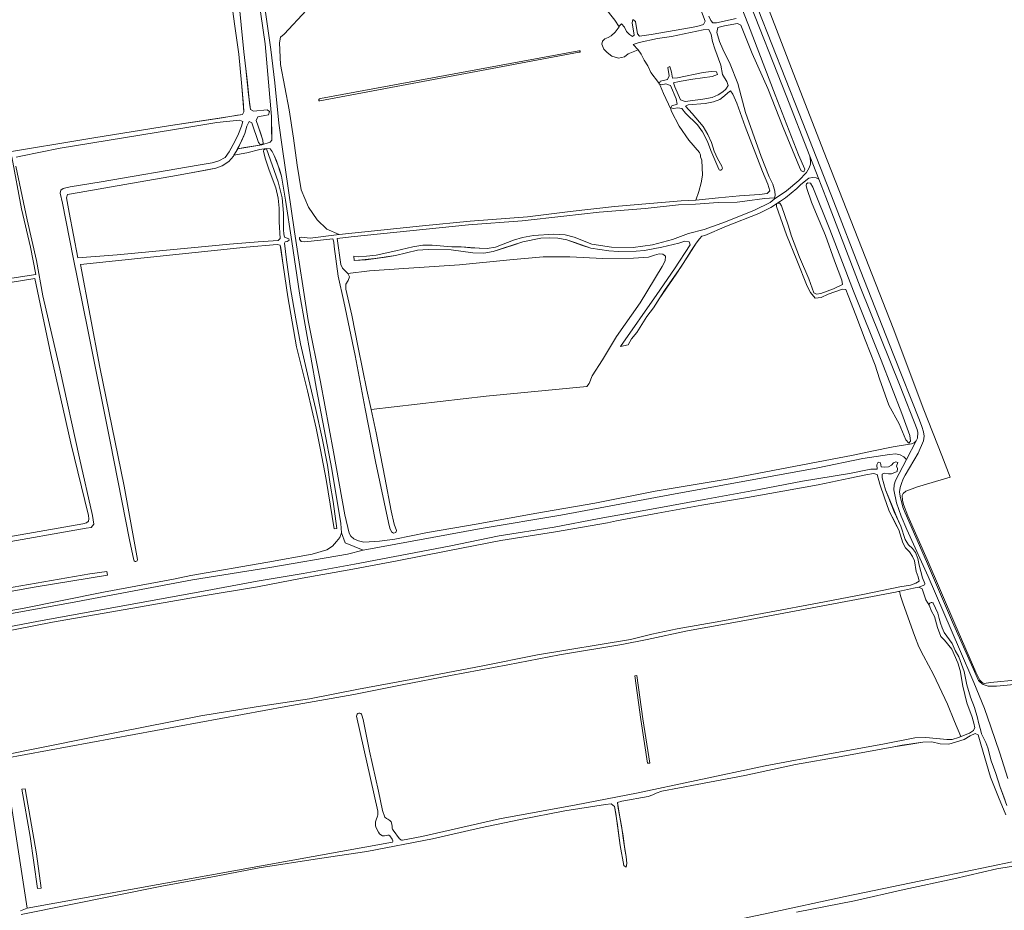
# Model space of a CAD drawing. Header units: metres. Extents: x 209813 to 223847, y 571801 to 587119.
# Tile 253 of 256: x 222918 to 223340, y 573423 to 573805. Entities that reach past the tile are written whole.
import ezdxf

# ---------------------------------------------------------------- set-up
doc = ezdxf.new("R2010")
doc.units = ezdxf.units.M
for name, color, linetype, lineweight in [('B-RO-GR-BOS_GEMENGD-GV', 8, 'Continuous', 0), ('B-RO-GR-GRAS-GV', 8, 'Continuous', 0), ('B-RO-OG-WATER_GREPPEL-GV', 8, 'Continuous', 0), ('B-RO-VH-ONVERHARD-GV', 8, 'Continuous', 0)]:
    doc.layers.add(name, color=color, linetype=linetype, lineweight=lineweight)

msp = doc.modelspace()

# ---------------------------------------------------------------- linework, layer by layer
at = {"layer": 'B-RO-GR-BOS_GEMENGD-GV', "flags": 128}
for points in [[(223220.883, 573827.453), (223230.603, 573802.597), (223242.179, 573772.654), (223252.078, 573746.922), (223254.883, 573740.68), (223254.383, 573739.642), (223253.211, 573739.981), (223252.521, 573741.555), (223245.602, 573758.581), (223238.947, 573775.433), (223232.223, 573790.344), (223227.338, 573802.496), (223225.982, 573803.215), (223220.316, 573802.25), (223217.455, 573801.541), (223217.049, 573799.47), (223218.197, 573795.606), (223219.595, 573792.262), (223222.771, 573785.757), (223226.051, 573777.574), (223227.451, 573772.047), (223229.38, 573765.081), (223232.383, 573756.675), (223236.125, 573746.154), (223239.598, 573737.493), (223241.135, 573734.261), (223241.955, 573731.26), (223242.176, 573729.395), (223241.823, 573728.371), (223237.476, 573728.171), (223229.051, 573727.001), (223225.862, 573726.61), (223217.588, 573726.496), (223207.937, 573725.711), (223200.625, 573725.388), (223186.282, 573723.825), (223166.586, 573722.217), (223151.359, 573720.573), (223133.537, 573718.542), (223110.581, 573716.785), (223060.153, 573711.665), (223054.162, 573711.024), (223055.788, 573699.756), (223056.429, 573698.177), (223058.77, 573695.911), (223068.089, 573697.064), (223082.781, 573698.064), (223106.649, 573699.607), (223128.223, 573701.833), (223142.494, 573703.092), (223153.948, 573703.15), (223168.149, 573702.468), (223181.392, 573702.492), (223187.796, 573702.979), (223190.345, 573703.858), (223192.38, 573704.392), (223193.976, 573704.29), (223195.1, 573703.401), (223194.931, 573701.451), (223193.667, 573699.003), (223184.233, 573683.405), (223174.007, 573668.875), (223167.972, 573658.946), (223163.594, 573652.045), (223162.264, 573648.699), (223161.335, 573647.473), (223118.16, 573643.316), (223068.717, 573637.59), (223070.889, 573627.572), (223074.683, 573608.374), (223077.328, 573594.131), (223078.657, 573588.3), (223079.594, 573585.657), (223079.326, 573584.789), (223078.409, 573584.507), (223077.514, 573585.07), (223076.771, 573586.688), (223076.156, 573589.063), (223070.675, 573615.299), (223066.225, 573637.859), (223061.847, 573660.724), (223056.994, 573683.893), (223054.655, 573694.79), (223052.942, 573707.531), (223052.721, 573709.396), (223052.483, 573710.366), (223052.32, 573710.835), (223040.305, 573709.547), (223038.699, 573709.748), (223037.974, 573710.624), (223038.005, 573711.371), (223038.738, 573711.487), (223042.585, 573711.195), (223055.049, 573712.694), (223049.761, 573714.986), (223045.528, 573719.007), (223041.823, 573724.405), (223038.7, 573731.922), (223036.955, 573742.502), (223035.368, 573754.038), (223033.629, 573766.247), (223029.808, 573785.626), (223029.398, 573794.964), (223029.826, 573797.335), (223031.386, 573798.718), (223040.967, 573808.923)], [(223358.263, 573522.657), (223334.565, 573520.335), (223331.77, 573519.98), (223330.983, 573520.453), (223329.899, 573521.445), (223328.251, 573524.816), (223319.151, 573545.611), (223307.345, 573573.202), (223298.985, 573591.882), (223297.147, 573596.773), (223296.726, 573598.669), (223296.594, 573600.642), (223297.01, 573601.523), (223298.105, 573602.566), (223303.242, 573604.426), (223317.153, 573608.529), (223313.67, 573617.834), (223305.967, 573637.467), (223292.791, 573672.423), (223277.85, 573710.392), (223262.887, 573748.608), (223249.125, 573784.006), (223234.484, 573821.953)], [(223022.522, 573814.227), (223025.697, 573792.045), (223027.403, 573777.766), (223029.187, 573760.468), (223030.568, 573750.276), (223035.798, 573713.798), (223041.767, 573675.75), (223046.953, 573649.487), (223052.54, 573619.391), (223057.4, 573592.353), (223059.258, 573584.537), (223060.023, 573583.218), (223061.366, 573582.101), (223063.388, 573581.145), (223065.616, 573580.655), (223072.329, 573581.023), (223078.89, 573581.971), (223092.922, 573584.746), (223114.696, 573588.578), (223139.001, 573592.94), (223164.791, 573597.338), (223190.557, 573602.528), (223222.411, 573607.88), (223275.506, 573618.006), (223283.582, 573619.739), (223292.687, 573621.615), (223300.567, 573622.784), (223301.805, 573623.344), (223302.301, 573623.885), (223302.623, 573624.163), (223303.163, 573625.304), (223303.295, 573627.648), (223302.972, 573629.007), (223295.712, 573647.59), (223278.603, 573690.271), (223263.913, 573728.76), (223260.874, 573736.515), (223259.635, 573736.999), (223258.079, 573737.203), (223256.518, 573736.911), (223253.148, 573734.172), (223251.472, 573732.43), (223246.533, 573728.406), (223243.107, 573726.146), (223244.141, 573726.172), (223244.858, 573725.028), (223247.75, 573716.76), (223249.082, 573711.971), (223252.582, 573703.015), (223256.61, 573693.711), (223258.699, 573687.702), (223259.79, 573687.157), (223261.655, 573687.377), (223267.132, 573689.318), (223271.022, 573691.262), (223270.752, 573693.123), (223267.517, 573701.359), (223263.689, 573712.269), (223259.486, 573722.4), (223257.77, 573726.509), (223255.69, 573732.42), (223255.465, 573733.789), (223255.487, 573734.435), (223256.108, 573734.889), (223257.307, 573734.801), (223258.216, 573732.999), (223265.534, 573714.869), (223275.653, 573688.363), (223287.542, 573658.795), (223296.447, 573635.8), (223299.884, 573626.442), (223300.208, 573623.991), (223299.439, 573623.176), (223298.119, 573624.593), (223295.26, 573631.425), (223290.898, 573639.508), (223286.94, 573650.753), (223285.012, 573656.629), (223280.697, 573667.444), (223276.695, 573678.09), (223273.392, 573686.519), (223272.415, 573689.058), (223271.015, 573689.178), (223264.862, 573687.026), (223261.818, 573685.606), (223259.206, 573685.417), (223257.205, 573687.763), (223255.905, 573690.571), (223251.415, 573701.668), (223246.943, 573712.569), (223242.707, 573724.682), (223242.69, 573725.867), (223240.221, 573724.326), (223235.039, 573721.746), (223221.156, 573716.257), (223211.892, 573712.332), (223210.689, 573711.924), (223209.692, 573710.89), (223208.182, 573708.966), (223204.139, 573702.741), (223199.578, 573695.676), (223192.363, 573685.093), (223189.938, 573681.249), (223187.06, 573677.463), (223182.722, 573670.666), (223180.493, 573667.932), (223179.095, 573665.323), (223175.737, 573664.618), (223191.351, 573686.935), (223198.923, 573697.948), (223205.566, 573708.28), (223205.149, 573709.581), (223203.289, 573709.857), (223200.794, 573708.933), (223193.46, 573707.219), (223185.992, 573705.89), (223182.401, 573705.56), (223174.824, 573705.411), (223170.785, 573705.636), (223162.984, 573706.856), (223156.22, 573709.212), (223152.686, 573710.426), (223148.857, 573711.067), (223145.261, 573711.333), (223141.513, 573711.088), (223133.813, 573709.588), (223124.999, 573706.697), (223121.051, 573705.392), (223117.093, 573704.732), (223112.415, 573704.898), (223103.076, 573706.125), (223093.236, 573706.314), (223088.607, 573705.939), (223079.239, 573703.691), (223070.277, 573702.423), (223063.354, 573701.64), (223061.476, 573701.567), (223061.362, 573703.342), (223063.411, 573703.183), (223066.77, 573703.342), (223070.938, 573703.873), (223079.353, 573705.686), (223086.633, 573707.445), (223090.891, 573708.084), (223094.952, 573708.158), (223103.401, 573707.445), (223107.373, 573707.412), (223115.267, 573706.797), (223118.496, 573706.745), (223122.114, 573707.325), (223129.885, 573710.22), (223133.65, 573711.359), (223138.381, 573712.24), (223147.201, 573712.899), (223151.946, 573712.541), (223155.905, 573711.564), (223163.426, 573708.533), (223171.929, 573707.23), (223181.116, 573707.129), (223189.443, 573708.29), (223198.059, 573710.618), (223204.927, 573713.083), (223211.608, 573714.886), (223220.739, 573718.104), (223233.227, 573723.118), (223239.964, 573726.464), (223241.725, 573727.816), (223246.902, 573731.416), (223252.252, 573735.826), (223255.599, 573739.357), (223256.761, 573741.299), (223257.206, 573742.928), (223257.277, 573744.323), (223257.049, 573746.275), (223246.816, 573772.385), (223229.742, 573815.764)], [(223168.849, 573810.215), (223173.317, 573804.638), (223175.209, 573801.841), (223175.238, 573802.085), (223176.239, 573803.07), (223177.456, 573801.693), (223178.326, 573799.789), (223179.574, 573798.613), (223180.944, 573797.747), (223181.538, 573798.297), (223180.711, 573803.53), (223181.068, 573805.051), (223182.24, 573804.166), (223182.973, 573798.875), (223183.962, 573797.825), (223188.859, 573798.522), (223202.874, 573800.948), (223208.54, 573801.914), (223211.384, 573802.82), (223212.09, 573804.323), (223207.509, 573816.404)], [(223011.833, 573814.487), (223014.078, 573791.08), (223015.694, 573777.784), (223016.595, 573769.036), (223016.995, 573766.295), (223018.248, 573765.616), (223024.143, 573766.256), (223025.203, 573765.51), (223024.641, 573764.069), (223021.515, 573763.534), (223020.102, 573763.256), (223019.356, 573761.65), (223021.337, 573756.275), (223022.31, 573753.239), (223022.414, 573751.562), (223021.099, 573751.293), (223020.37, 573752.218), (223017.51, 573760.687), (223016.378, 573761.129), (223015.467, 573759.16), (223014.561, 573756.051), (223011.486, 573749.433), (223020.093, 573750.903), (223021.9, 573751.218), (223025.374, 573752.28), (223026.08, 573753.238), (223025.987, 573758.041), (223025.947, 573763.346), (223024.746, 573778.068), (223023.24, 573794.499), (223020.478, 573814.337)], [(223234.846, 573809.337), (223252.44, 573764.616), (223267.269, 573726.785), (223278.531, 573697.557), (223293.014, 573660.786), (223303.989, 573633.069), (223305.092, 573630.243), (223305.8, 573627.927), (223306.016, 573626.111), (223305.705, 573624.098), (223303.504, 573618.886), (223297.92, 573609.445), (223297.081, 573607.78), (223296.268, 573605.821), (223295.728, 573604.134), (223295.506, 573602.229), (223295.673, 573600.408), (223296.849, 573595.704), (223297.825, 573593.164), (223307.028, 573572.33), (223318.243, 573546.322), (223329.286, 573521.273), (223330.015, 573520.555), (223331.409, 573519.575), (223333.52, 573518.841), (223335.242, 573518.767), (223337.047, 573518.894), (223396.038, 573524.435)], [(223213.631, 573806.449), (223214.5, 573804.544), (223215.342, 573803.48), (223216.97, 573803.58), (223225.44, 573805.348)], [(223217.928, 573740.692), (223214.507, 573748.736), (223213.011, 573752.617), (223210.999, 573756.699), (223208.734, 573759.765), (223203.613, 573764.752), (223202.087, 573766.795), (223200.369, 573767.134), (223198.473, 573766.712), (223197.355, 573767.006), (223197.721, 573767.883), (223200.028, 573768.69), (223199.628, 573770.886), (223197.168, 573776.613), (223195.16, 573777.421), (223193.322, 573776.905), (223192.517, 573777.204), (223192.794, 573776.708), (223194.156, 573773.212), (223197.297, 573766.554), (223197.588, 573765.539), (223200.952, 573759.151), (223205.067, 573753.228), (223209.624, 573747.891), (223210.072, 573746.791), (223210.086, 573746.098), (223210.624, 573744.56), (223210.96, 573738.191), (223210.421, 573734.868), (223209.373, 573731.15), (223208.037, 573727.456), (223217.81, 573728.402), (223226.858, 573729.281)], [(223226.858, 573729.281), (223235.382, 573729.914), (223238.718, 573730.319), (223239.804, 573731.46), (223238.894, 573734.353), (223236.662, 573739.754), (223229.29, 573759.021), (223225.642, 573769.054), (223223.899, 573772.912), (223222.941, 573774.349), (223221.756, 573773.559), (223220.393, 573772.194), (223218.306, 573770.614), (223215.672, 573769.579), (223212.112, 573768.905), (223204.818, 573768.385), (223203.678, 573767.834), (223206.556, 573764.576), (223211.279, 573759.056), (223213.281, 573755.618), (223214.782, 573752.234), (223215.975, 573748.424), (223217.355, 573745.276), (223219.195, 573741.972), (223219.419, 573741.486)], [(222966.879, 573572.896), (222965.106, 573581.701), (222956.719, 573623.819), (222947.216, 573671.84), (222940.892, 573702.873), (222936.358, 573726.166), (222935.268, 573730.494), (222935.583, 573731.781), (222936.585, 573732.389), (222939.572, 573733.159), (222952.859, 573735.299), (222994.527, 573742.426), (223000.487, 573743.45), (223003.434, 573744.315), (223006.125, 573745.802), (223007.841, 573748.192), (223010.387, 573752.89), (223011.892, 573755.955), (223013.186, 573759.149), (223013.645, 573761.175), (223012.299, 573761.796), (223002.517, 573760.801), (222990.586, 573758.788), (222935.375, 573749.748), (222918.405, 573746.362), (222916.446, 573745.886)], [(222872.47, 573544.16), (222919.132, 573552.223), (222953.904, 573559.233), (222983.982, 573564.787), (222991.421, 573566.267), (223024.43, 573572.117), (223043.374, 573575.441), (223049.799, 573577.32), (223052.128, 573578.972), (223053.938, 573580.874), (223055.363, 573582.642), (223056.028, 573584.588), (223055.761, 573588.582), (223051.879, 573611.988), (223045.363, 573646.265), (223038.01, 573687.51), (223034.781, 573709.736), (223032.017, 573727.44), (223030.332, 573737.704), (223028.086, 573744.344), (223027.132, 573746.637), (223026.285, 573748.296), (223025.381, 573749.503), (223023.641, 573749.542), (223020.998, 573749.15), (223015.373, 573747.742), (223009.866, 573746.691), (223009.649, 573746.324), (223007.683, 573743.961), (223004.876, 573742.116), (223002.139, 573741.121), (222992.175, 573739.355), (222985.235, 573738.051), (222963.05, 573734.133), (222940.134, 573730.156), (222938.471, 573729.915), (222938.068, 573728.41), (222939.216, 573722.088), (222942.912, 573702.618), (222959.835, 573704.002), (222991.568, 573706.913), (223007.956, 573708.516), (223020.268, 573709.496), (223028.886, 573710.187), (223029.758, 573710.962), (223029.301, 573718.113), (223029.354, 573724.021), (223028.908, 573728.346), (223027.818, 573732.661), (223024.932, 573740.334), (223023.219, 573745.485), (223022.501, 573748.445), (223022.64, 573749.102), (223023.355, 573749.416), (223023.865, 573749.412), (223028.813, 573735.332), (223030.59, 573728.401), (223031.145, 573721.804), (223031.155, 573714.662), (223031.264, 573712.935), (223031.636, 573711.58), (223033.39, 573710.848), (223033.547, 573710.218), (223032.751, 573709.698), (223031.825, 573709.514), (223031.58, 573708.946), (223032.43, 573701.831), (223034.148, 573689.586), (223036.435, 573676.551), (223038.461, 573665.822), (223041.858, 573650.954), (223044.963, 573637.646), (223047.732, 573625.3), (223050.035, 573613.704), (223051.231, 573605.529), (223052.458, 573598.101), (223054.068, 573586.492), (223052.883, 573586.433), (223049.409, 573607.545), (223047.056, 573620.227), (223045.202, 573629.632), (223041.459, 573645.56), (223036.744, 573664.524), (223033.046, 573685.914), (223030.961, 573699.464), (223029.94, 573706.811), (223029.675, 573708.077), (223028.409, 573708.358), (223015.167, 573707.243), (223000.078, 573705.711), (222986.419, 573704.284), (222944.083, 573699.875), (222952.319, 573655.746), (222962.809, 573604.651), (222968.518, 573573.158)], [(222916.336, 573742.091), (222921.174, 573718.928), (222925.222, 573701.591), (222927.94, 573686.353), (222935.126, 573655.075), (222943.624, 573616.753), (222949.219, 573592.076), (222949.736, 573588.332), (222948.593, 573586.871), (222946.408, 573586.587), (222907.523, 573579.831)], [(223342.005, 573479.231), (223338.449, 573490.013), (223334.718, 573501.35), (223331.912, 573509.228), (223327.311, 573520.464), (223321.136, 573534.78), (223307.771, 573565.85), (223298.676, 573586.049), (223296.109, 573591.866), (223294.155, 573597.491), (223293.095, 573603.099), (223293.196, 573605.241), (223293.767, 573607.129), (223298.484, 573616.158), (223297.355, 573617.231), (223295.78, 573618.178), (223293.866, 573618.498), (223291.205, 573618.304), (223279.707, 573616.555), (223260.429, 573612.555), (223196.852, 573600.972), (223150.129, 573592.224), (223115.923, 573586.557), (223065.391, 573577.162), (223058.553, 573575.444), (223025.296, 573569.716), (222992.155, 573564.461), (222939.744, 573554.661), (222893.023, 573546.103)], [(222852.578, 573532.75), (222925.956, 573546.685), (222994.515, 573559.155), (223019.83, 573563.857), (223039.561, 573567.253), (223061.665, 573571.264), (223078.98, 573574.489), (223102.185, 573578.948), (223123.614, 573583.294), (223147.271, 573587.15), (223166.576, 573590.854), (223190.595, 573595.09), (223211.577, 573598.899), (223235.238, 573603.251), (223253.863, 573606.794), (223273.942, 573610.173), (223283.208, 573611.916), (223285.936, 573611.918), (223285.756, 573613.886), (223286.256, 573614.924), (223287.325, 573614.625), (223287.631, 573612.916), (223289.178, 573612.81), (223290.802, 573612.959), (223291.973, 573613.711), (223292.925, 573614.692), (223293.873, 573615.175), (223294.7, 573614.805), (223294.142, 573613.315), (223294.582, 573612.313), (223294.408, 573610.958), (223292.065, 573609.999), (223290.732, 573609.927), (223288.916, 573610.256), (223288.013, 573609.826), (223288.01, 573608.238), (223289.427, 573603.06), (223291.977, 573596.895), (223294.638, 573590.59), (223296.009, 573587.541), (223297.879, 573581.76), (223299.321, 573579.56), (223301.008, 573577.929), (223302.356, 573576.217), (223303.333, 573573.678), (223303.845, 573570.798), (223305.338, 573565.329), (223306.348, 573562.928)], [(222909.391, 573488.921), (222947.154, 573496.563), (222995.664, 573506.05), (223019.411, 573509.994), (223042.361, 573513.437), (223063.321, 573517.492), (223089.705, 573522.441), (223115.933, 573527.475), (223140.148, 573532.275), (223180.078, 573538.813), (223189.236, 573541.191), (223200.094, 573543.426), (223218.746, 573546.674), (223240.345, 573550.788), (223260.205, 573554.395), (223280.427, 573558.382), (223295.627, 573561.413), (223300.22, 573562.181), (223302.527, 573562.988), (223303.877, 573563.955), (223303.41, 573565.797), (223302.662, 573568.01), (223301.893, 573572.603), (223301.078, 573574.463), (223299.703, 573576.47), (223298.002, 573578.249), (223296.82, 573580.323), (223295.112, 573585.971), (223292.267, 573591.564), (223290.87, 573594.362), (223289.09, 573599.706), (223287.073, 573605.474), (223285.889, 573609.73), (223284.314, 573610.132), (223281.041, 573609.584), (223274.186, 573608.062), (223260.497, 573605.319), (223230.289, 573599.871), (223210.707, 573596.488), (223191.817, 573593.119), (223173.966, 573589.795), (223170.12, 573588.996), (223147.814, 573585.016), (223124.439, 573581.335), (223101.628, 573576.912), (223079.894, 573572.638), (223059.265, 573568.762), (223039.209, 573565.137), (223019.944, 573561.536), (222996.734, 573557.671), (222968.956, 573552.688), (222931.976, 573546.285), (222879.409, 573535.983)], [(222905.091, 573559.636), (222948.078, 573567.01), (222955.361, 573567.988), (222955.584, 573566.435), (222924.093, 573561.357), (222860.919, 573549.908)], [(223305.653, 573561.99), (223303.722, 573561.311), (223305.177, 573560.601), (223306.799, 573555.888), (223308.156, 573553.532)], [(223309.955, 573554.41), (223311.844, 573550.1), (223312.539, 573547.932), (223312.979, 573545.839), (223313.71, 573543.822), (223314.686, 573541.828), (223317.995, 573537.121), (223319.357, 573534.171), (223320.942, 573531.488), (223323.21, 573525.148), (223324.328, 573519.446), (223325.907, 573514.134), (223327.654, 573509.681), (223328.91, 573505.182), (223329.292, 573503.184), (223330.31, 573499.656), (223330.619, 573498.444), (223332.532, 573494.646), (223333.328, 573492.397), (223334.753, 573486.81), (223336.805, 573481.365), (223338.591, 573475.508), (223340.629, 573470.258)], [(223341.053, 573463.57), (223337.919, 573471.146), (223334.468, 573479.728), (223330.322, 573493.999), (223329.21, 573497.942), (223327.941, 573498.539), (223325.71, 573497.498), (223323.169, 573495.995), (223316.643, 573493.965), (223312.907, 573494.093), (223309.266, 573494.963), (223305.457, 573494.743), (223296.67, 573493.485), (223293.038, 573492.836), (223270.487, 573488.595), (223250.864, 573485.247), (223229.131, 573480.524), (223208.619, 573476.574), (223193.467, 573473.787), (223190.982, 573472.876), (223189.608, 573472.191), (223187.646, 573471.513), (223176.266, 573469.483), (223174.39, 573468.958), (223175.528, 573462.566), (223176.826, 573454.615), (223177.581, 573448.784), (223178.14, 573445.735), (223178.455, 573442.667), (223178.168, 573441.176), (223177.137, 573441.888), (223175.547, 573450.504), (223173.748, 573464.156), (223173.138, 573467.251), (223171.786, 573468.333), (223169.301, 573468.108), (223151.801, 573465.253), (223132.881, 573461.661), (223115.635, 573457.991), (223095.125, 573453.305), (223066.868, 573447.925), (223046.59, 573444.825), (223020.687, 573440.838), (223002.3, 573437.332), (222978.952, 573432.96), (222918.588, 573420.756)], [(223239.147, 573421.359), (223272.127, 573428.592), (223312.197, 573436.817), (223334.282, 573441.418), (223343.853, 573443.369)], [(223348.735, 573442.292), (223337.292, 573440.454), (223318.811, 573436.206), (223297.511, 573431.612), (223276.134, 573426.718), (223251.23, 573421.771)]]:
    msp.add_lwpolyline(points, dxfattribs=at)
msp.add_lwpolyline([(223192.931, 573778.457), (223195.936, 573779.229), (223196.691, 573780.736), (223196.107, 573784.403), (223196.867, 573784.771), (223197.584, 573782.356), (223198.114, 573779.825), (223200.14, 573779.912), (223211.145, 573782.161), (223214.62, 573782.678), (223216.919, 573782.492), (223217.322, 573781.338), (223215.011, 573780.581), (223206.742, 573779.326), (223200.928, 573778.347), (223198.5, 573777.777), (223199.007, 573776.037), (223201.547, 573770.516), (223203.449, 573769.797), (223211.096, 573770.796), (223215.094, 573771.559), (223217.629, 573772.586), (223219.69, 573773.916), (223220.869, 573775.115), (223221.285, 573775.451), (223221.924, 573776.601), (223221.319, 573778.331), (223220.427, 573779.936), (223219.451, 573781.385), (223218.831, 573785.445), (223216.155, 573792.443), (223215.178, 573795.528), (223214.648, 573798.605), (223213.658, 573800.746), (223211.252, 573800.476), (223197.617, 573797.688), (223191.647, 573796.793), (223183.719, 573795.074), (223181.198, 573794.317), (223183.26, 573791.957), (223184.626, 573790.048), (223185.849, 573787.531), (223187.412, 573785.094), (223188.809, 573782.296), (223192.082, 573777.982), (223192.308, 573777.578)], close=True, dxfattribs=at)
at = {"layer": 'B-RO-GR-BOS_GEMENGD-GV'}
msp.add_lwpolyline([(223219.419, 573741.486, -0.8980743), (223217.928, 573740.692)], format="xyb", dxfattribs=at)
at = {"layer": 'B-RO-GR-GRAS-GV', "flags": 128}
for points in [[(222908.334, 573747.324), (222949.735, 573754.182), (222982.639, 573759.504), (222996.26, 573761.417), (223004.864, 573762.801), (223011.465, 573763.853), (223013.513, 573764.239), (223014.107, 573765.335), (223013.618, 573772.831), (223013.118, 573777.746), (223011.982, 573790.143), (223010.053, 573803.062), (223008.464, 573816.063), (223007.229, 573827.905), (223007.081, 573830.492), (222890.813, 573809.056)], [(223040.967, 573808.923), (223031.386, 573798.718), (223029.826, 573797.335), (223029.398, 573794.964), (223029.808, 573785.626), (223033.629, 573766.247), (223035.368, 573754.038), (223036.955, 573742.502), (223038.7, 573731.922), (223041.823, 573724.405), (223045.528, 573719.007), (223049.761, 573714.986), (223055.049, 573712.694), (223090.723, 573716.402), (223111.269, 573718.485), (223135.812, 573720.239), (223154.103, 573722.561), (223173.15, 573724.754), (223201.706, 573727.124), (223208.037, 573727.456), (223209.373, 573731.15), (223210.421, 573734.868), (223210.96, 573738.191), (223210.624, 573744.56), (223210.086, 573746.098), (223210.072, 573746.791), (223209.624, 573747.891), (223205.067, 573753.228), (223200.952, 573759.151), (223197.588, 573765.539), (223197.297, 573766.554), (223194.156, 573773.212), (223192.794, 573776.708), (223192.517, 573777.204), (223192.141, 573777.343), (223192.308, 573777.578), (223192.082, 573777.982), (223188.809, 573782.296), (223187.412, 573785.094), (223185.849, 573787.531), (223184.626, 573790.048), (223183.26, 573791.957), (223179.048, 573790.252), (223177.501, 573788.902), (223174.842, 573788.426), (223172.024, 573789.26), (223169.96, 573790.768), (223168.571, 573792.236), (223167.777, 573794.34), (223168.015, 573795.61), (223169.087, 573796.642), (223170.476, 573797.237), (223171.706, 573797.912), (223173.466, 573799.596), (223175.209, 573801.841), (223173.317, 573804.638), (223168.849, 573810.215)], [(222812.849, 573662.002), (222814.021, 573662.206), (222824.564, 573606.593), (222831.495, 573568.142), (222896.78, 573580.002), (222945.096, 573588.478), (222946.638, 573588.92), (222947.527, 573589.624), (222947.65, 573590.685), (222947.426, 573592.139), (222939.952, 573623.078), (222931.366, 573661.183), (222924.383, 573693.846), (222861.589, 573683.66), (222818.15, 573676.005), (222811.341, 573674.397), (222812.914, 573666.743), (222811.837, 573666.56)], [(223082.138, 573452.701), (223090.449, 573454.25), (223123.89, 573461.908), (223156.759, 573467.957), (223182.544, 573472.918), (223208.247, 573478.362), (223237.867, 573484.574), (223265.403, 573489.756), (223288.303, 573493.924), (223302.088, 573496.614), (223306.779, 573496.847), (223312.951, 573496.254), (223315.721, 573495.91), (223318.021, 573495.974), (223320.761, 573496.756), (223321.835, 573497.2), (223319.08, 573503.637), (223316.016, 573511.094), (223310.039, 573523.792), (223305.726, 573531.879), (223303.782, 573535.769), (223301.904, 573540.558), (223297.041, 573554.101), (223295.822, 573557.66), (223295.474, 573559.551), (223293.701, 573559.152), (223229.136, 573546.982), (223204.482, 573542.638), (223187.118, 573538.863), (223176.301, 573536.73), (223149.572, 573532.295), (223127.342, 573528.025), (223102.765, 573523.39), (223082.051, 573519.358), (223061.391, 573515.281), (223032.1, 573510.115), (222911.245, 573487.714), (222921.167, 573423.552)], [(223070.889, 573461.526), (223071.525, 573463.012)], [(223075.962, 573454.876), (223074.503, 573454.584)], [(223077.824, 573453.109), (223076.766, 573454.647)], [(222921.167, 573423.552), (223077.844, 573451.902)]]:
    msp.add_lwpolyline(points, dxfattribs=at)
for points in [[(223046.362, 573770.632), (223046.551, 573770.894), (223047.039, 573771.092), (223157.853, 573791.549), (223158.062, 573791.549), (223158.253, 573791.485), (223158.369, 573791.327), (223158.369, 573791.163), (223158.273, 573791.02), (223158.069, 573790.918), (223046.799, 573770.062), (223046.298, 573770.062), (223046.235, 573770.235)], [(223068.717, 573637.59), (223118.16, 573643.316), (223161.335, 573647.473), (223162.264, 573648.699), (223163.594, 573652.045), (223167.972, 573658.946), (223174.007, 573668.875), (223184.233, 573683.405), (223193.667, 573699.003), (223194.931, 573701.451), (223195.1, 573703.401), (223193.976, 573704.29), (223192.38, 573704.392), (223190.345, 573703.858), (223187.796, 573702.979), (223181.392, 573702.492), (223168.149, 573702.468), (223153.948, 573703.15), (223142.494, 573703.092), (223128.223, 573701.833), (223106.649, 573699.607), (223082.781, 573698.064), (223068.089, 573697.064), (223058.77, 573695.911), (223059.397, 573694.481), (223058.839, 573692.991), (223057.896, 573691.367), (223057.894, 573689.233), (223060.501, 573678.112), (223063.159, 573664.267), (223066.935, 573645.812)], [(223184.476, 573504.584), (223181.835, 573523.228), (223182.749, 573523.432), (223185.347, 573504.744), (223188.305, 573485.78), (223187.33, 573485.711)], [(222925.136, 573446.801), (222927.19, 573432.144), (222925.643, 573431.923), (222922.372, 573454.333), (222918.885, 573474.567), (222920.242, 573474.774)]]:
    msp.add_lwpolyline(points, close=True, dxfattribs=at)
at = {"layer": 'B-RO-GR-GRAS-GV'}
for points in [[(223071.525, 573463.012, 0.1312946), (223071.57, 573465.167)], [(223077.717, 573458.656, 0.1344432), (223078.159, 573457.061)], [(223080.904, 573453.299, 0.1135017), (223082.138, 573452.701)]]:
    msp.add_lwpolyline(points, format="xyb", dxfattribs=at)
at = {"layer": 'B-RO-OG-WATER_GREPPEL-GV', "flags": 128}
for points in [[(223008.464, 573816.063), (223010.053, 573803.062), (223011.982, 573790.143), (223013.118, 573777.746), (223013.993, 573768.202), (223014.107, 573765.335), (223013.513, 573764.239), (223008.084, 573763.394), (223000.656, 573762.168), (222990.21, 573760.669), (222982.639, 573759.504), (222949.735, 573754.182), (222908.334, 573747.324)], [(222968.518, 573573.158), (222962.809, 573604.651), (222952.319, 573655.746), (222944.083, 573699.875), (222986.419, 573704.284), (223000.078, 573705.711), (223015.167, 573707.243), (223028.409, 573708.358), (223029.675, 573708.077), (223030.317, 573704.316), (223030.961, 573699.464), (223033.046, 573685.914), (223036.744, 573664.524), (223041.459, 573645.56), (223045.202, 573629.632), (223047.056, 573620.227), (223049.409, 573607.545), (223052.883, 573586.433), (223054.068, 573586.492), (223052.458, 573598.101), (223051.231, 573605.529), (223050.035, 573613.704), (223047.732, 573625.3), (223044.963, 573637.646), (223041.858, 573650.954), (223038.461, 573665.822), (223036.435, 573676.551), (223034.148, 573689.586), (223032.43, 573701.831), (223031.58, 573708.946), (223031.825, 573709.514), (223032.751, 573709.698), (223033.547, 573710.218), (223033.39, 573710.848), (223031.636, 573711.58), (223031.264, 573712.935), (223031.155, 573714.662), (223031.145, 573721.804), (223030.59, 573728.401), (223028.813, 573735.332), (223023.865, 573749.412), (223023.355, 573749.416), (223022.64, 573749.102), (223022.501, 573748.445), (223023.219, 573745.485), (223024.932, 573740.334), (223027.818, 573732.661), (223028.908, 573728.346), (223029.354, 573724.021), (223029.301, 573718.113), (223029.758, 573710.962), (223028.886, 573710.187), (223020.268, 573709.496), (223007.956, 573708.516), (222991.568, 573706.913), (222959.835, 573704.002), (222942.912, 573702.618), (222939.216, 573722.088), (222938.068, 573728.41), (222938.471, 573729.915), (222940.134, 573730.156), (222963.05, 573734.133), (222985.235, 573738.051), (222998.477, 573740.488), (223002.139, 573741.121), (223004.876, 573742.116), (223007.683, 573743.961), (223009.649, 573746.324), (223013.133, 573752.696), (223014.561, 573756.051), (223015.467, 573759.16), (223016.378, 573761.129), (223017.51, 573760.687), (223020.37, 573752.218), (223021.099, 573751.293), (223022.414, 573751.562), (223022.31, 573753.239), (223020.319, 573759.258), (223019.356, 573761.65), (223020.102, 573763.256), (223023.129, 573763.782), (223024.641, 573764.069), (223025.203, 573765.51), (223024.143, 573766.256), (223018.248, 573765.616), (223016.995, 573766.295), (223016.154, 573772.766), (223014.947, 573783.768), (223014.078, 573791.08), (223011.833, 573814.487)], [(222916.446, 573745.886), (222918.405, 573746.362), (222935.375, 573749.748), (222990.586, 573758.788), (223002.517, 573760.801), (223012.299, 573761.796), (223013.645, 573761.175), (223013.186, 573759.149), (223011.892, 573755.955), (223009.064, 573750.537), (223007.841, 573748.192), (223006.125, 573745.802), (223003.434, 573744.315), (223000.487, 573743.45), (222994.527, 573742.426), (222952.859, 573735.299), (222939.572, 573733.159), (222936.585, 573732.389), (222935.583, 573731.781), (222935.268, 573730.494), (222936.358, 573726.166), (222940.892, 573702.873), (222947.216, 573671.84), (222956.719, 573623.819), (222965.106, 573581.701), (222966.879, 573572.896)], [(222741.923, 573714.522), (222782.386, 573722.406), (222795.333, 573724.832), (222805.371, 573726.809), (222837.927, 573732.521), (222877.396, 573739.852), (222894.732, 573742.638), (222914.644, 573746.054), (222918.788, 573723.677), (222922.55, 573707.263), (222924.874, 573695.569), (222914.599, 573693.886), (222873.441, 573686.627), (222838.875, 573681.066), (222817.413, 573677.313), (222795.194, 573673.813), (222768.752, 573669.232), (222752.618, 573666.466)], [(222907.523, 573579.831), (222946.408, 573586.587), (222948.593, 573586.871), (222949.736, 573588.332), (222949.219, 573592.076), (222943.624, 573616.753), (222935.126, 573655.075), (222927.94, 573686.353), (222925.222, 573701.591), (222921.174, 573718.928), (222916.336, 573742.091)], [(222861.589, 573683.66), (222924.383, 573693.846), (222931.366, 573661.183), (222939.952, 573623.078), (222947.426, 573592.139), (222947.65, 573590.685), (222947.527, 573589.624), (222946.638, 573588.92), (222945.096, 573588.478), (222896.78, 573580.002)], [(223294.142, 573613.315), (223294.7, 573614.805), (223293.873, 573615.175), (223292.925, 573614.692), (223291.973, 573613.711), (223290.802, 573612.959), (223289.178, 573612.81), (223287.631, 573612.916), (223287.325, 573614.625), (223286.256, 573614.924), (223285.756, 573613.886), (223285.936, 573611.918), (223283.208, 573611.916), (223273.942, 573610.173), (223253.863, 573606.794), (223235.238, 573603.251), (223211.577, 573598.899), (223190.595, 573595.09), (223166.576, 573590.854), (223147.271, 573587.15), (223123.614, 573583.294), (223102.185, 573578.948), (223078.98, 573574.489), (223061.665, 573571.264), (223039.561, 573567.253), (223019.83, 573563.857), (222994.515, 573559.155), (222925.956, 573546.685), (222852.578, 573532.75)], [(223306.348, 573562.928), (223305.338, 573565.329), (223303.845, 573570.798), (223303.333, 573573.678), (223302.356, 573576.217), (223301.008, 573577.929), (223299.321, 573579.56), (223297.879, 573581.76), (223296.009, 573587.541), (223293.214, 573593.684), (223290.628, 573600.243), (223289.427, 573603.06), (223288.01, 573608.238), (223288.013, 573609.826), (223288.916, 573610.256), (223290.732, 573609.927), (223292.065, 573609.999), (223294.408, 573610.958), (223294.582, 573612.313), (223294.142, 573613.315)], [(222879.409, 573535.983), (222931.976, 573546.285), (222968.956, 573552.688), (222996.734, 573557.671), (223019.944, 573561.536), (223039.209, 573565.137), (223059.265, 573568.762), (223079.894, 573572.638), (223101.628, 573576.912), (223124.439, 573581.335), (223147.814, 573585.016), (223170.12, 573588.996), (223173.966, 573589.795), (223191.817, 573593.119), (223210.707, 573596.488), (223230.289, 573599.871), (223260.497, 573605.319), (223274.186, 573608.062), (223281.041, 573609.584), (223284.314, 573610.132), (223285.889, 573609.73), (223287.073, 573605.474), (223289.09, 573599.706), (223290.87, 573594.362), (223293.732, 573588.573), (223295.112, 573585.971), (223296.82, 573580.323), (223298.002, 573578.249), (223299.703, 573576.47), (223301.078, 573574.463), (223301.893, 573572.603), (223302.662, 573568.01), (223303.41, 573565.797), (223303.877, 573563.955), (223302.527, 573562.988), (223300.22, 573562.181), (223295.627, 573561.413), (223280.427, 573558.382), (223260.205, 573554.395), (223240.345, 573550.788), (223218.746, 573546.674), (223200.094, 573543.426), (223189.236, 573541.191), (223180.078, 573538.813), (223140.148, 573532.275), (223115.933, 573527.475), (223089.705, 573522.441), (223063.321, 573517.492), (223042.361, 573513.437), (223019.411, 573509.994), (222995.664, 573506.05), (222947.154, 573496.563), (222909.391, 573488.921)], [(222860.919, 573549.908), (222924.093, 573561.357), (222955.584, 573566.435), (222955.361, 573567.988), (222948.078, 573567.01), (222905.091, 573559.636)], [(222911.245, 573487.714), (223032.1, 573510.115), (223061.391, 573515.281), (223082.051, 573519.358), (223102.765, 573523.39), (223127.342, 573528.025), (223149.572, 573532.295), (223176.301, 573536.73), (223187.118, 573538.863), (223204.482, 573542.638), (223229.136, 573546.982), (223293.701, 573559.152), (223301.424, 573560.952), (223303.722, 573561.311), (223305.653, 573561.99)], [(223308.156, 573553.532), (223309.227, 573551.051), (223310.427, 573548.78), (223311.706, 573544.035), (223313.247, 573540.208), (223314.832, 573538.617), (223317.916, 573534.733), (223320.488, 573528.867), (223321.488, 573525.536), (223322.598, 573518.841), (223324.348, 573511.66), (223326.642, 573505.57), (223327.436, 573502.319), (223327.701, 573501.589), (223327.815, 573501.03), (223327.165, 573499.808), (223325.527, 573498.711), (223320.761, 573496.756), (223318.021, 573495.974), (223315.721, 573495.91), (223309.794, 573496.521), (223306.779, 573496.847), (223302.088, 573496.614), (223288.303, 573493.924), (223265.403, 573489.756), (223237.867, 573484.574), (223208.247, 573478.362), (223182.544, 573472.918), (223156.759, 573467.957), (223123.89, 573461.908), (223090.449, 573454.25), (223082.138, 573452.701)], [(223330.31, 573499.656), (223329.292, 573503.184), (223328.91, 573505.182), (223327.654, 573509.681), (223325.907, 573514.134), (223324.328, 573519.446), (223323.21, 573525.148), (223320.942, 573531.488), (223319.357, 573534.171), (223317.995, 573537.121), (223314.686, 573541.828), (223313.71, 573543.822), (223312.979, 573545.839), (223312.539, 573547.932), (223311.844, 573550.1), (223309.955, 573554.41)], [(223062.506, 573506.01), (223071.57, 573465.167)], [(223077.717, 573458.656), (223077.674, 573459.67), (223077.376, 573460.533), (223076.773, 573461.143), (223075.917, 573461.806), (223075.387, 573462.087), (223074.631, 573462.571), (223073.665, 573465.49), (223071.959, 573473.824), (223068.045, 573490.964), (223065.275, 573504.499), (223064.776, 573506.408)], [(222918.588, 573420.756), (222978.952, 573432.96), (223002.3, 573437.332), (223020.687, 573440.838), (223046.59, 573444.825), (223066.868, 573447.925), (223095.125, 573453.305), (223115.635, 573457.991), (223132.881, 573461.661), (223151.801, 573465.253), (223169.301, 573468.108), (223171.786, 573468.333), (223173.138, 573467.251), (223174.31, 573460.371), (223175.547, 573450.504), (223177.137, 573441.888), (223178.168, 573441.176), (223178.455, 573442.667), (223178.14, 573445.735), (223177.3, 573450.677), (223176.184, 573458.836), (223174.758, 573466.532), (223174.39, 573468.958), (223176.266, 573469.483), (223187.646, 573471.513), (223189.608, 573472.191), (223190.982, 573472.876), (223193.467, 573473.787), (223208.619, 573476.574), (223229.131, 573480.524), (223250.864, 573485.247), (223270.487, 573488.595), (223293.038, 573492.836), (223301.191, 573494.05), (223305.457, 573494.743), (223309.266, 573494.963), (223312.907, 573494.093), (223316.643, 573493.965), (223323.169, 573495.995), (223325.71, 573497.498), (223327.941, 573498.539), (223329.21, 573497.942), (223330.322, 573493.999), (223334.468, 573479.728), (223337.919, 573471.146), (223341.053, 573463.57)], [(223341.551, 573467.626), (223339.666, 573472.789), (223338.591, 573475.508), (223336.805, 573481.365), (223334.753, 573486.81), (223333.328, 573492.397), (223332.532, 573494.646), (223330.619, 573498.444), (223330.31, 573499.656)], [(223070.898, 573458.002), (223071.853, 573456.154)], [(223080.904, 573453.299), (223078.159, 573457.061)], [(223077.844, 573451.902), (222921.167, 573423.552), (222918.314, 573422.345)], [(223343.853, 573443.369), (223334.282, 573441.418), (223312.197, 573436.817), (223272.127, 573428.592), (223239.147, 573421.359), (223206.672, 573414.602), (223172.419, 573408.014), (223142.66, 573401.694), (223108.961, 573394.9), (223074.806, 573387.632), (223036.371, 573379.866), (222999.151, 573372.061), (222965.452, 573365.137), (222951.573, 573361.962), (222940.924, 573360.126), (222932.444, 573358.527)], [(223251.23, 573421.771), (223276.134, 573426.718), (223297.511, 573431.612), (223318.811, 573436.206), (223337.292, 573440.454), (223348.735, 573442.292)]]:
    msp.add_lwpolyline(points, dxfattribs=at)
at = {"layer": 'B-RO-OG-WATER_GREPPEL-GV'}
for points in [[(222966.879, 573572.896, 0.8374482), (222968.518, 573573.158)], [(223305.653, 573561.99, 0.2463441), (223306.348, 573562.928)], [(223309.955, 573554.41, 0.7656458), (223308.156, 573553.532)], [(223064.776, 573506.408, 0.85934), (223062.506, 573506.01)], [(223070.889, 573461.526, 0.1892711), (223070.898, 573458.002)], [(223071.853, 573456.154, 0.3096931), (223074.503, 573454.584)], [(223075.962, 573454.876, -0.2426878), (223076.766, 573454.647)], [(223077.824, 573453.109, -0.342926), (223077.844, 573451.902)]]:
    msp.add_lwpolyline(points, format="xyb", dxfattribs=at)
at = {"layer": 'B-RO-OG-WATER_GREPPEL-GV', "flags": 128}
for points in [[(223182.749, 573523.432), (223181.835, 573523.228), (223184.476, 573504.584), (223187.33, 573485.711), (223188.305, 573485.78), (223185.347, 573504.744)], [(222927.19, 573432.144), (222925.136, 573446.801), (222920.242, 573474.774), (222918.885, 573474.567), (222922.372, 573454.333), (222925.643, 573431.923)]]:
    msp.add_lwpolyline(points, close=True, dxfattribs=at)
at = {"layer": 'B-RO-VH-ONVERHARD-GV', "flags": 128}
for points in [[(223020.478, 573814.337), (223023.24, 573794.499), (223024.746, 573778.068), (223025.947, 573763.346), (223026.083, 573754.826), (223026.08, 573753.238), (223025.374, 573752.28), (223021.9, 573751.218), (223014.373, 573749.982), (223011.486, 573749.433), (223009.866, 573746.691), (223015.373, 573747.742), (223020.998, 573749.15), (223023.641, 573749.542), (223025.381, 573749.503), (223026.285, 573748.296), (223027.132, 573746.637), (223029.364, 573740.69), (223030.332, 573737.704), (223032.017, 573727.44), (223034.781, 573709.736), (223038.01, 573687.51), (223045.363, 573646.265), (223051.879, 573611.988), (223055.761, 573588.582), (223056.028, 573584.588)], [(223065.391, 573577.162), (223115.923, 573586.557), (223150.129, 573592.224), (223196.852, 573600.972), (223260.429, 573612.555), (223279.707, 573616.555), (223291.205, 573618.304), (223293.866, 573618.498), (223295.78, 573618.178), (223297.355, 573617.231), (223298.484, 573616.158), (223302.623, 573624.163), (223302.301, 573623.885), (223301.805, 573623.344), (223300.567, 573622.784), (223292.687, 573621.615), (223283.582, 573619.739), (223275.506, 573618.006), (223222.411, 573607.88), (223190.557, 573602.528), (223164.791, 573597.338), (223139.001, 573592.94), (223114.696, 573588.578), (223092.922, 573584.746), (223078.89, 573581.971), (223072.329, 573581.023), (223065.616, 573580.655), (223063.388, 573581.145), (223061.366, 573582.101), (223060.023, 573583.218), (223059.258, 573584.537), (223057.4, 573592.353), (223052.54, 573619.391), (223046.953, 573649.487), (223041.767, 573675.75), (223035.798, 573713.798), (223030.568, 573750.276), (223029.187, 573760.468), (223027.403, 573777.766), (223025.697, 573792.045), (223022.522, 573814.227)], [(222893.023, 573546.103), (222939.744, 573554.661), (222992.155, 573564.461), (223025.296, 573569.716), (223058.553, 573575.444), (223065.391, 573577.162), (223057.663, 573580.315), (223056.028, 573584.588), (223055.363, 573582.642), (223053.938, 573580.874), (223052.128, 573578.972), (223049.799, 573577.32), (223043.374, 573575.441), (223024.43, 573572.117), (222991.421, 573566.267), (222983.982, 573564.787), (222953.904, 573559.233), (222919.132, 573552.223), (222872.47, 573544.16)]]:
    msp.add_lwpolyline(points, dxfattribs=at)
msp.add_lwpolyline([(223179.095, 573665.323), (223180.493, 573667.932), (223182.722, 573670.666), (223187.06, 573677.463), (223189.938, 573681.249), (223194.61, 573688.722), (223201.942, 573699.117), (223206.275, 573705.963), (223208.182, 573708.966), (223209.692, 573710.89), (223210.689, 573711.924), (223211.892, 573712.332), (223221.156, 573716.257), (223235.039, 573721.746), (223240.221, 573724.326), (223244.329, 573727.013), (223246.533, 573728.406), (223251.472, 573732.43), (223253.148, 573734.172), (223256.518, 573736.911), (223258.079, 573737.203), (223259.635, 573736.999), (223260.874, 573736.515), (223257.049, 573746.275), (223257.277, 573744.323), (223257.206, 573742.928), (223256.761, 573741.299), (223255.599, 573739.357), (223252.252, 573735.826), (223246.902, 573731.416), (223241.725, 573727.816), (223239.964, 573726.464), (223233.227, 573723.118), (223220.739, 573718.104), (223211.608, 573714.886), (223204.927, 573713.083), (223198.059, 573710.618), (223189.443, 573708.29), (223181.116, 573707.129), (223171.929, 573707.23), (223163.426, 573708.533), (223155.905, 573711.564), (223151.946, 573712.541), (223147.201, 573712.899), (223138.381, 573712.24), (223133.65, 573711.359), (223129.885, 573710.22), (223122.114, 573707.325), (223118.496, 573706.745), (223111.474, 573707.044), (223107.373, 573707.412), (223103.401, 573707.445), (223094.952, 573708.158), (223090.891, 573708.084), (223086.633, 573707.445), (223079.353, 573705.686), (223070.938, 573703.873), (223066.77, 573703.342), (223063.411, 573703.183), (223061.362, 573703.342), (223061.476, 573701.567), (223066.605, 573701.888), (223074.892, 573702.946), (223079.239, 573703.691), (223088.607, 573705.939), (223093.236, 573706.314), (223103.076, 573706.125), (223112.415, 573704.898), (223117.093, 573704.732), (223121.051, 573705.392), (223129.627, 573708.163), (223133.813, 573709.588), (223141.513, 573711.088), (223145.261, 573711.333), (223148.857, 573711.067), (223152.686, 573710.426), (223159.459, 573707.971), (223162.984, 573706.856), (223170.785, 573705.636), (223174.824, 573705.411), (223182.401, 573705.56), (223185.992, 573705.89), (223193.46, 573707.219), (223200.794, 573708.933), (223203.289, 573709.857), (223205.149, 573709.581), (223205.566, 573708.28), (223198.923, 573697.948), (223191.351, 573686.935), (223175.737, 573664.618)], close=True, dxfattribs=at)

doc.saveas('drawing.dxf')
